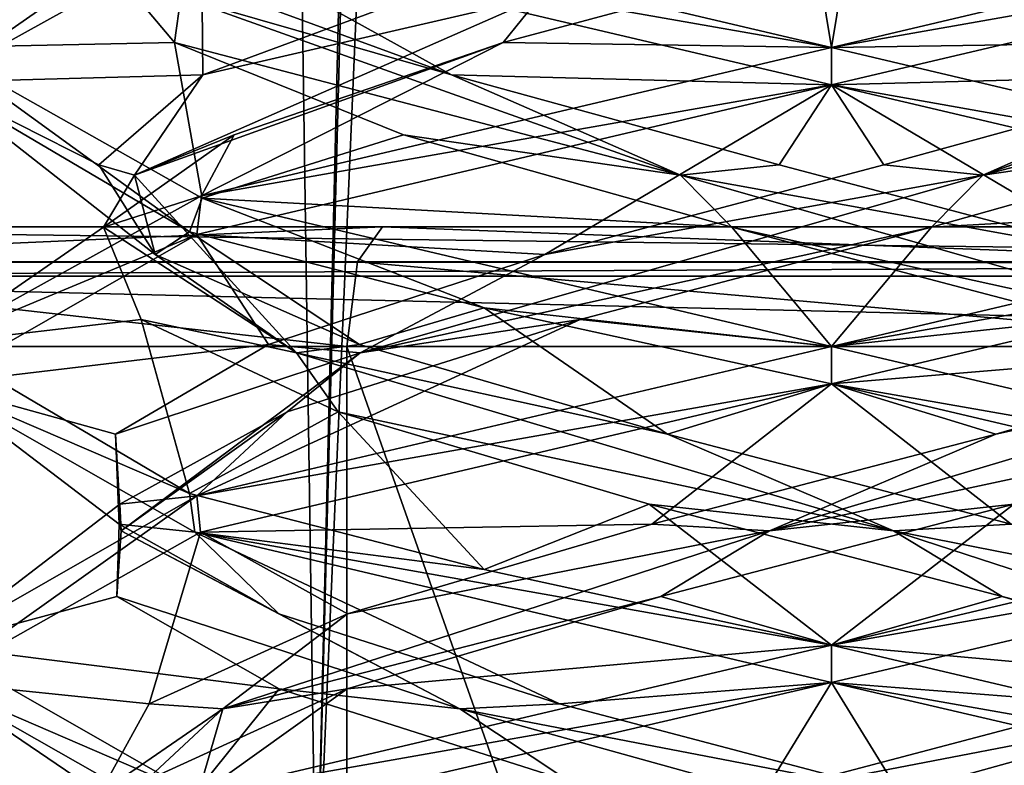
# Model space of a CAD drawing. Header units: millimetres. Extents: x -18.9 to 18.9, y -8.8 to 39.
# Tile 35 of 256: x -1.4 to 0.3, y -3.2 to -2. Entities that reach past the tile are written whole.
import ezdxf

# ---------------------------------------------------------------- set-up
doc = ezdxf.new("R2010")
doc.units = ezdxf.units.MM
doc.header["$LTSCALE"] = 41.718519
for name, color, linetype in [('1238', 7, 'CONTINUOUS'), ('1251', 7, 'CONTINUOUS'), ('1253', 7, 'CONTINUOUS'), ('1333', 7, 'CONTINUOUS'), ('1336', 7, 'CONTINUOUS'), ('15', 7, 'CONTINUOUS'), ('2014', 7, 'CONTINUOUS'), ('2020', 7, 'CONTINUOUS'), ('2021', 7, 'CONTINUOUS'), ('2022', 7, 'CONTINUOUS'), ('2032', 7, 'CONTINUOUS'), ('2033', 7, 'CONTINUOUS'), ('2034', 7, 'CONTINUOUS'), ('2044', 7, 'CONTINUOUS'), ('2045', 7, 'CONTINUOUS'), ('2046', 7, 'CONTINUOUS'), ('2065', 7, 'CONTINUOUS'), ('2066', 7, 'CONTINUOUS'), ('2067', 7, 'CONTINUOUS'), ('2169', 7, 'CONTINUOUS'), ('4', 7, 'CONTINUOUS')]:
    doc.layers.add(name, color=color, linetype=linetype)

msp = doc.modelspace()

# ---------------------------------------------------------------- linework, layer by layer
at = {"layer": '1238', "color": 7, "linetype": 'Continuous'}
for points in [[(2.425, -2.3, 11.1372), (-2.425, -2.3, 11.1372), (2.425, -2.3, 8.7122), (2.425, -2.3, 11.1372)], [(2.425, -2.3, 8.7122), (-2.425, -2.3, 11.1372), (1.9638, -2.3, 7.2897), (2.425, -2.3, 8.7122)], [(1.9638, -2.3, 7.2897), (-2.425, -2.3, 11.1372), (0.7511, -2.3, 6.4065), (1.9638, -2.3, 7.2897)], [(0.7511, -2.3, 6.4065), (-2.425, -2.3, 11.1372), (-0.7511, -2.3, 6.4065), (0.7511, -2.3, 6.4065)], [(-0.7511, -2.3, 6.4065), (-2.425, -2.3, 11.1372), (-1.9638, -2.3, 7.2897), (-0.7511, -2.3, 6.4065)]]:
    msp.add_3dface(points, dxfattribs=at)
at = {"layer": '1251', "color": 7, "linetype": 'Continuous'}
for points in [[(2.425, -7.1, 11.3372), (-2.425, -7.1, 11.3372), (2.425, -2.5, 11.3372), (2.425, -7.1, 11.3372)], [(2.425, -2.5, 11.3372), (-2.425, -7.1, 11.3372), (-2.425, -2.5, 11.3372), (2.425, -2.5, 11.3372)]]:
    msp.add_3dface(points, dxfattribs=at)
at = {"layer": '1253', "color": 7, "linetype": 'Continuous'}
for points in [[(-2.1237, -7.1, 7.1693), (-0.8112, -7.1, 6.2157), (-2.1237, -2.5, 7.1693), (-2.1237, -7.1, 7.1693)], [(-2.1237, -2.5, 7.1693), (-0.8112, -7.1, 6.2157), (-0.8112, -2.5, 6.2157), (-2.1237, -2.5, 7.1693)], [(-0.8112, -7.1, 6.2157), (0.8112, -7.1, 6.2157), (-0.8112, -2.5, 6.2157), (-0.8112, -7.1, 6.2157)], [(-0.8112, -2.5, 6.2157), (0.8112, -7.1, 6.2157), (0.8112, -2.5, 6.2157), (-0.8112, -2.5, 6.2157)]]:
    msp.add_3dface(points, dxfattribs=at)
at = {"layer": '1333', "color": 7, "linetype": 'Continuous'}
for points in [[(-0.7511, -2.3, 6.4065), (-1.9638, -2.3, 7.2897), (-2.0763, -2.3586, 7.2037), (-0.7511, -2.3, 6.4065)], [(-0.7931, -2.3586, 6.2714), (-0.7511, -2.3, 6.4065), (-2.0763, -2.3586, 7.2037), (-0.7931, -2.3586, 6.2714)], [(0.7931, -2.3586, 6.2714), (-0.7511, -2.3, 6.4065), (-0.7931, -2.3586, 6.2714), (0.7931, -2.3586, 6.2714)], [(0.7511, -2.3, 6.4065), (-0.7511, -2.3, 6.4065), (0.7931, -2.3586, 6.2714), (0.7511, -2.3, 6.4065)], [(-2.1237, -2.5, 7.1693), (-0.8112, -2.5, 6.2157), (-2.0763, -2.3586, 7.2037), (-2.1237, -2.5, 7.1693)], [(-0.8112, -2.5, 6.2157), (-0.7931, -2.3586, 6.2714), (-2.0763, -2.3586, 7.2037), (-0.8112, -2.5, 6.2157)], [(-0.8112, -2.5, 6.2157), (0.8112, -2.5, 6.2157), (-0.7931, -2.3586, 6.2714), (-0.8112, -2.5, 6.2157)], [(0.8112, -2.5, 6.2157), (0.7931, -2.3586, 6.2714), (-0.7931, -2.3586, 6.2714), (0.8112, -2.5, 6.2157)]]:
    msp.add_3dface(points, dxfattribs=at)
at = {"layer": '1336', "color": 7, "linetype": 'Continuous'}
for points in [[(-2.425, -2.3, 11.1372), (2.425, -2.3, 11.1372), (2.425, -2.3603, 11.2804), (-2.425, -2.3, 11.1372)], [(-2.425, -2.3591, 11.2792), (-2.425, -2.3, 11.1372), (2.425, -2.3603, 11.2804), (-2.425, -2.3591, 11.2792)], [(-2.425, -2.3825, 11.299), (-2.425, -2.3591, 11.2792), (2.425, -2.3603, 11.2804), (-2.425, -2.3825, 11.299)], [(2.425, -2.3827, 11.2992), (-2.425, -2.3825, 11.299), (2.425, -2.3603, 11.2804), (2.425, -2.3827, 11.2992)], [(2.425, -2.5, 11.3372), (-2.425, -2.5, 11.3372), (-2.425, -2.3825, 11.299), (2.425, -2.5, 11.3372)], [(2.425, -2.5, 11.3372), (-2.425, -2.3825, 11.299), (2.425, -2.3827, 11.2992), (2.425, -2.5, 11.3372)]]:
    msp.add_3dface(points, dxfattribs=at)
at = {"layer": '15', "color": 7, "linetype": 'Continuous'}
for points in [[(-5.0238, -3.5, 16.659), (0.4624, -3.5, 17.3939), (-2.2237, 26.4, 17.2571), (-5.0238, -3.5, 16.659)], [(0.4624, -3.5, 17.3939), (0.6996, 26.4, 17.3858), (-2.2237, 26.4, 17.2571), (0.4624, -3.5, 17.3939)]]:
    msp.add_3dface(points, dxfattribs=at)
at = {"layer": '2014', "color": 7, "linetype": 'Continuous'}
for points in [[(-1.5, -2, -13.3001), (-1.4998, -2.0577, -13.2776), (-1.0555, -1.7485, -12.2342), (-1.5, -2, -13.3001)], [(-1.4998, -2.0577, -13.2776), (-1.0543, -1.8106, -12.233), (-1.0555, -1.7485, -12.2342), (-1.4998, -2.0577, -13.2776)], [(-1.0546, -1.7518, -14.3667), (0, -2, -14.8), (-1.0531, -1.8148, -14.3682), (-1.0546, -1.7518, -14.3667)], [(0, -2, -14.8), (0, -2.0625, -14.8), (-1.0531, -1.8148, -14.3682), (0, -2, -14.8)], [(-1.0741, -2.3085, -14.3471), (-1.4998, -2.0577, -13.2776), (-1.5, -2, -13.3001), (-1.0741, -2.3085, -14.3471)], [(-1.0531, -2.2523, -14.3682), (-1.0741, -2.3085, -14.3471), (-1.5, -2, -13.3001), (-1.0531, -2.2523, -14.3682)], [(0, -2.0625, -11.8), (0, -2, -11.8), (-1.0543, -2.2481, -12.233), (0, -2.0625, -11.8)], [(-1.062, -2.3129, -12.2407), (0, -2.0625, -11.8), (-1.0543, -2.2481, -12.233), (-1.062, -2.3129, -12.2407)], [(-1.4998, -2.4952, -13.2776), (-1.062, -2.3129, -12.2407), (-1.0543, -2.2481, -12.233), (-1.4998, -2.4952, -13.2776)], [(-0.5815, -2.4358, -14.6827), (-1.0741, -2.3085, -14.3471), (-1.0531, -2.2523, -14.3682), (-0.5815, -2.4358, -14.6827)], [(0, -2.5, -14.8), (-0.5815, -2.4358, -14.6827), (-1.0531, -2.2523, -14.3682), (0, -2.5, -14.8)], [(-1.5, -2.5633, -13.3037), (-1.062, -2.3129, -12.2407), (-1.4998, -2.4952, -13.2776), (-1.5, -2.5633, -13.3037)], [(0, -2.5625, -14.8), (-0.5815, -2.4358, -14.6827), (0, -2.5, -14.8), (0, -2.5625, -14.8)], [(-1.0741, -2.746, -14.3471), (-1.5, -2.5633, -13.3037), (-1.4998, -2.4952, -13.2776), (-1.0741, -2.746, -14.3471)], [(0, -2.5625, -11.8), (0, -2.5, -11.8), (-1.062, -2.7504, -12.2407), (0, -2.5625, -11.8)], [(-1.0651, -2.8112, -14.3562), (-1.5, -2.5633, -13.3037), (-1.0741, -2.746, -14.3471), (-1.0651, -2.8112, -14.3562)], [(-1.0559, -2.8111, -12.2346), (0, -2.5625, -11.8), (-1.062, -2.7504, -12.2407), (-1.0559, -2.8111, -12.2346)], [(-1.5, -3.0615, -13.2952), (-1.0559, -2.8111, -12.2346), (-1.062, -2.7504, -12.2407), (-1.5, -3.0615, -13.2952)], [(-1.5, -3.0008, -13.3037), (-1.5, -3.0615, -13.2952), (-1.062, -2.7504, -12.2407), (-1.5, -3.0008, -13.3037)], [(-0.5815, -2.8733, -14.6827), (-1.0651, -2.8112, -14.3562), (-1.0741, -2.746, -14.3471), (-0.5815, -2.8733, -14.6827)], [(0, -3.0625, -14.8), (-1.0651, -2.8112, -14.3562), (0, -3, -14.8), (0, -3.0625, -14.8)], [(0, -3, -14.8), (-1.0651, -2.8112, -14.3562), (-0.5815, -2.8733, -14.6827), (0, -3, -14.8)], [(-1.0651, -3.2487, -14.3562), (-1.5, -3.0615, -13.2952), (-1.5, -3.0008, -13.3037), (-1.0651, -3.2487, -14.3562)], [(0, -3, -11.8), (-1.0559, -3.2486, -12.2346), (0, -3.0625, -11.8), (0, -3, -11.8)], [(-1.0552, -3.3141, -14.3661), (-1.5, -3.0615, -13.2952), (-1.0651, -3.2487, -14.3562), (-1.0552, -3.3141, -14.3661)], [(0, -3.0625, -11.8), (-1.0559, -3.2486, -12.2346), (-0.9993, -3.2946, -12.1814), (0, -3.0625, -11.8)]]:
    msp.add_3dface(points, dxfattribs=at)
at = {"layer": '2020', "color": 7, "linetype": 'Continuous'}
for points in [[(0, -2, -14.8), (-1.0546, -1.7518, -14.3667), (-0.0268, -1.8368, -14.5291), (0, -2, -14.8)], [(0.5497, -1.9913, -14.3996), (0, -2, -14.8), (-0.0268, -1.8368, -14.5291), (0.5497, -1.9913, -14.3996)], [(0, -2, -14.8), (0.5497, -1.9913, -14.3996), (1.0669, -2.2519, -14.3544), (0, -2, -14.8)], [(0.3052, -2.7639, -12.1091), (0, -3, -11.8), (1.067, -2.7481, -12.2457), (0.3052, -2.7639, -12.1091)], [(-0.2857, -2.9184, -12.1043), (0, -3, -11.8), (0.3052, -2.7639, -12.1091), (-0.2857, -2.9184, -12.1043)], [(-0.8106, -3.0729, -12.3757), (0, -3, -11.8), (-0.2857, -2.9184, -12.1043), (-0.8106, -3.0729, -12.3757)], [(-1.0559, -3.2486, -12.2346), (0, -3, -11.8), (-0.8106, -3.0729, -12.3757), (-1.0559, -3.2486, -12.2346)], [(-1.1482, -3.2274, -12.8607), (-1.0559, -3.2486, -12.2346), (-0.8106, -3.0729, -12.3757), (-1.1482, -3.2274, -12.8607)]]:
    msp.add_3dface(points, dxfattribs=at)
at = {"layer": '2021', "color": 7, "linetype": 'Continuous'}
for points in [[(0.5497, -1.9913, -14.3996), (-0.0268, -1.8368, -14.5291), (0.4882, -1.9154, -14.3888), (0.5497, -1.9913, -14.3996)], [(0.2747, -2.647, -12.1017), (0.8955, -2.5111, -12.5113), (0.7898, -2.4967, -12.3579), (0.2747, -2.647, -12.1017)], [(-0.1036, -2.8089, -12.1112), (0.8256, -2.6094, -12.3891), (0.8955, -2.5111, -12.5113), (-0.1036, -2.8089, -12.1112)], [(-0.1036, -2.8089, -12.1112), (0.8955, -2.5111, -12.5113), (0.2747, -2.647, -12.1017), (-0.1036, -2.8089, -12.1112)], [(0.3052, -2.7639, -12.1091), (0.8256, -2.6094, -12.3891), (-0.1036, -2.8089, -12.1112), (0.3052, -2.7639, -12.1091)], [(-0.3005, -2.7973, -12.1079), (-0.1036, -2.8089, -12.1112), (0.2747, -2.647, -12.1017), (-0.3005, -2.7973, -12.1079)], [(-0.2857, -2.9184, -12.1043), (0.3052, -2.7639, -12.1091), (-0.1036, -2.8089, -12.1112), (-0.2857, -2.9184, -12.1043)], [(-0.8099, -2.9477, -12.3751), (-0.1036, -2.8089, -12.1112), (-0.3005, -2.7973, -12.1079), (-0.8099, -2.9477, -12.3751)], [(-1.0184, -3.1068, -12.6781), (-0.2857, -2.9184, -12.1043), (-0.1036, -2.8089, -12.1112), (-1.0184, -3.1068, -12.6781)], [(-1.0184, -3.1068, -12.6781), (-0.1036, -2.8089, -12.1112), (-0.8099, -2.9477, -12.3751), (-1.0184, -3.1068, -12.6781)], [(-0.8106, -3.0729, -12.3757), (-0.2857, -2.9184, -12.1043), (-1.0184, -3.1068, -12.6781), (-0.8106, -3.0729, -12.3757)], [(-1.142, -3.098, -12.8448), (-1.0184, -3.1068, -12.6781), (-0.8099, -2.9477, -12.3751), (-1.142, -3.098, -12.8448)], [(-1.1482, -3.2274, -12.8607), (-0.8106, -3.0729, -12.3757), (-1.0184, -3.1068, -12.6781), (-1.1482, -3.2274, -12.8607)], [(-1.2241, -3.2483, -13.4141), (-1.0184, -3.1068, -12.6781), (-1.142, -3.098, -12.8448), (-1.2241, -3.2483, -13.4141)], [(-1.1048, -3.4046, -13.7509), (-1.0184, -3.1068, -12.6781), (-1.2241, -3.2483, -13.4141), (-1.1048, -3.4046, -13.7509)], [(-1.1048, -3.4046, -13.7509), (-1.1482, -3.2274, -12.8607), (-1.0184, -3.1068, -12.6781), (-1.1048, -3.4046, -13.7509)]]:
    msp.add_3dface(points, dxfattribs=at)
at = {"layer": '2022', "color": 7, "linetype": 'Continuous'}
for points in [[(0, -2.5625, -11.8), (0.7898, -2.4967, -12.3579), (1.067, -2.3106, -12.2457), (0, -2.5625, -11.8)], [(0, -2.5625, -11.8), (0.2747, -2.647, -12.1017), (0.7898, -2.4967, -12.3579), (0, -2.5625, -11.8)], [(0, -2.5625, -11.8), (-1.0559, -2.8111, -12.2346), (-0.3005, -2.7973, -12.1079), (0, -2.5625, -11.8)], [(0, -2.5625, -11.8), (-0.3005, -2.7973, -12.1079), (0.2747, -2.647, -12.1017), (0, -2.5625, -11.8)], [(-1.0559, -2.8111, -12.2346), (-0.8099, -2.9477, -12.3751), (-0.3005, -2.7973, -12.1079), (-1.0559, -2.8111, -12.2346)], [(-1.0559, -2.8111, -12.2346), (-1.5, -3.0615, -13.2952), (-1.142, -3.098, -12.8448), (-1.0559, -2.8111, -12.2346)], [(-1.0559, -2.8111, -12.2346), (-1.142, -3.098, -12.8448), (-0.8099, -2.9477, -12.3751), (-1.0559, -2.8111, -12.2346)], [(-1.5, -3.0615, -13.2952), (-1.0552, -3.3141, -14.3661), (-1.2241, -3.2483, -13.4141), (-1.5, -3.0615, -13.2952)], [(-1.5, -3.0615, -13.2952), (-1.2241, -3.2483, -13.4141), (-1.142, -3.098, -12.8448), (-1.5, -3.0615, -13.2952)]]:
    msp.add_3dface(points, dxfattribs=at)
at = {"layer": '2032', "color": 7, "linetype": 'Continuous'}
for points in [[(0.7161, -2.1458, -12.3007), (0.1671, -2.3003, -12.082), (1.0602, -2.2501, -12.2389), (0.7161, -2.1458, -12.3007)], [(0.1671, -2.3003, -12.082), (0, -2.5, -11.8), (1.0602, -2.2501, -12.2389), (0.1671, -2.3003, -12.082)], [(-0.4205, -2.4549, -12.1448), (0, -2.5, -11.8), (0.1671, -2.3003, -12.082), (-0.4205, -2.4549, -12.1448)], [(-1.062, -2.7504, -12.2407), (0, -2.5, -11.8), (-0.4205, -2.4549, -12.1448), (-1.062, -2.7504, -12.2407)], [(-0.9109, -2.6094, -12.4744), (-1.062, -2.7504, -12.2407), (-0.4205, -2.4549, -12.1448), (-0.9109, -2.6094, -12.4744)], [(-1.1909, -2.7639, -12.9948), (-1.062, -2.7504, -12.2407), (-0.9109, -2.6094, -12.4744), (-1.1909, -2.7639, -12.9948)], [(-1.5, -3.0008, -13.3037), (-1.062, -2.7504, -12.2407), (-1.1909, -2.7639, -12.9948), (-1.5, -3.0008, -13.3037)], [(-1.1957, -2.9184, -13.5857), (-1.5, -3.0008, -13.3037), (-1.1909, -2.7639, -12.9948), (-1.1957, -2.9184, -13.5857)], [(-0.9243, -3.0729, -14.1106), (-1.5, -3.0008, -13.3037), (-1.1957, -2.9184, -13.5857), (-0.9243, -3.0729, -14.1106)], [(-1.0651, -3.2487, -14.3562), (-1.5, -3.0008, -13.3037), (-0.9243, -3.0729, -14.1106), (-1.0651, -3.2487, -14.3562)], [(-0.4393, -3.2274, -14.4482), (-1.0651, -3.2487, -14.3562), (-0.9243, -3.0729, -14.1106), (-0.4393, -3.2274, -14.4482)]]:
    msp.add_3dface(points, dxfattribs=at)
at = {"layer": '2033', "color": 7, "linetype": 'Continuous'}
for points in [[(0.253, -2.2133, -12.1338), (1.0996, -1.9913, -12.7503), (1.0888, -1.9154, -12.8118), (0.253, -2.2133, -12.1338)], [(0.253, -2.2133, -12.1338), (1.0888, -1.9154, -12.8118), (0.6359, -2.0457, -12.2479), (0.253, -2.2133, -12.1338)], [(0.7161, -2.1458, -12.3007), (1.0996, -1.9913, -12.7503), (0.253, -2.2133, -12.1338), (0.7161, -2.1458, -12.3007)], [(0.0877, -2.196, -12.0738), (0.253, -2.2133, -12.1338), (0.6359, -2.0457, -12.2479), (0.0877, -2.196, -12.0738)], [(0.1671, -2.3003, -12.082), (0.7161, -2.1458, -12.3007), (0.253, -2.2133, -12.1338), (0.1671, -2.3003, -12.082)], [(-0.4797, -2.3464, -12.1681), (0.253, -2.2133, -12.1338), (0.0877, -2.196, -12.0738), (-0.4797, -2.3464, -12.1681)], [(-0.7887, -2.5111, -12.4045), (0.1671, -2.3003, -12.082), (0.253, -2.2133, -12.1338), (-0.7887, -2.5111, -12.4045)], [(-0.7887, -2.5111, -12.4045), (0.253, -2.2133, -12.1338), (-0.4797, -2.3464, -12.1681), (-0.7887, -2.5111, -12.4045)], [(-0.4205, -2.4549, -12.1448), (0.1671, -2.3003, -12.082), (-0.7887, -2.5111, -12.4045), (-0.4205, -2.4549, -12.1448)], [(-0.9421, -2.4967, -12.5102), (-0.7887, -2.5111, -12.4045), (-0.4797, -2.3464, -12.1681), (-0.9421, -2.4967, -12.5102)], [(-0.9109, -2.6094, -12.4744), (-0.4205, -2.4549, -12.1448), (-0.7887, -2.5111, -12.4045), (-0.9109, -2.6094, -12.4744)], [(-1.1983, -2.647, -13.0253), (-0.7887, -2.5111, -12.4045), (-0.9421, -2.4967, -12.5102), (-1.1983, -2.647, -13.0253)], [(-1.1888, -2.8089, -13.4036), (-0.7887, -2.5111, -12.4045), (-1.1983, -2.647, -13.0253), (-1.1888, -2.8089, -13.4036)], [(-1.1888, -2.8089, -13.4036), (-0.9109, -2.6094, -12.4744), (-0.7887, -2.5111, -12.4045), (-1.1888, -2.8089, -13.4036)], [(-1.1909, -2.7639, -12.9948), (-0.9109, -2.6094, -12.4744), (-1.1888, -2.8089, -13.4036), (-1.1909, -2.7639, -12.9948)], [(-1.1921, -2.7973, -13.6005), (-1.1888, -2.8089, -13.4036), (-1.1983, -2.647, -13.0253), (-1.1921, -2.7973, -13.6005)], [(-1.1957, -2.9184, -13.5857), (-1.1909, -2.7639, -12.9948), (-1.1888, -2.8089, -13.4036), (-1.1957, -2.9184, -13.5857)], [(-0.9249, -2.9477, -14.1099), (-1.1888, -2.8089, -13.4036), (-1.1921, -2.7973, -13.6005), (-0.9249, -2.9477, -14.1099)], [(-0.6219, -3.1068, -14.3184), (-1.1957, -2.9184, -13.5857), (-1.1888, -2.8089, -13.4036), (-0.6219, -3.1068, -14.3184)], [(-0.6219, -3.1068, -14.3184), (-1.1888, -2.8089, -13.4036), (-0.9249, -2.9477, -14.1099), (-0.6219, -3.1068, -14.3184)], [(-0.9243, -3.0729, -14.1106), (-1.1957, -2.9184, -13.5857), (-0.6219, -3.1068, -14.3184), (-0.9243, -3.0729, -14.1106)], [(-0.4552, -3.098, -14.442), (-0.6219, -3.1068, -14.3184), (-0.9249, -2.9477, -14.1099), (-0.4552, -3.098, -14.442)], [(-0.4393, -3.2274, -14.4482), (-0.9243, -3.0729, -14.1106), (-0.6219, -3.1068, -14.3184), (-0.4393, -3.2274, -14.4482)], [(0.1141, -3.2483, -14.5241), (-0.6219, -3.1068, -14.3184), (-0.4552, -3.098, -14.442), (0.1141, -3.2483, -14.5241)], [(0.4509, -3.4046, -14.4048), (-0.4393, -3.2274, -14.4482), (-0.6219, -3.1068, -14.3184), (0.4509, -3.4046, -14.4048)], [(0.4509, -3.4046, -14.4048), (-0.6219, -3.1068, -14.3184), (0.1141, -3.2483, -14.5241), (0.4509, -3.4046, -14.4048)]]:
    msp.add_3dface(points, dxfattribs=at)
at = {"layer": '2034', "color": 7, "linetype": 'Continuous'}
for points in [[(0, -2.0625, -11.8), (0.6359, -2.0457, -12.2479), (1.0602, -1.8126, -12.2389), (0, -2.0625, -11.8)], [(0, -2.0625, -11.8), (0.0877, -2.196, -12.0738), (0.6359, -2.0457, -12.2479), (0, -2.0625, -11.8)], [(0, -2.0625, -11.8), (-1.062, -2.3129, -12.2407), (-0.4797, -2.3464, -12.1681), (0, -2.0625, -11.8)], [(0, -2.0625, -11.8), (-0.4797, -2.3464, -12.1681), (0.0877, -2.196, -12.0738), (0, -2.0625, -11.8)], [(-1.062, -2.3129, -12.2407), (-1.5, -2.5633, -13.3037), (-0.9421, -2.4967, -12.5102), (-1.062, -2.3129, -12.2407)], [(-1.062, -2.3129, -12.2407), (-0.9421, -2.4967, -12.5102), (-0.4797, -2.3464, -12.1681), (-1.062, -2.3129, -12.2407)], [(-1.5, -2.5633, -13.3037), (-1.1983, -2.647, -13.0253), (-0.9421, -2.4967, -12.5102), (-1.5, -2.5633, -13.3037)], [(-1.5, -2.5633, -13.3037), (-1.0651, -2.8112, -14.3562), (-1.1921, -2.7973, -13.6005), (-1.5, -2.5633, -13.3037)], [(-1.5, -2.5633, -13.3037), (-1.1921, -2.7973, -13.6005), (-1.1983, -2.647, -13.0253), (-1.5, -2.5633, -13.3037)], [(-1.0651, -2.8112, -14.3562), (-0.9249, -2.9477, -14.1099), (-1.1921, -2.7973, -13.6005), (-1.0651, -2.8112, -14.3562)], [(-1.0651, -2.8112, -14.3562), (0, -3.0625, -14.8), (-0.4552, -3.098, -14.442), (-1.0651, -2.8112, -14.3562)], [(-1.0651, -2.8112, -14.3562), (-0.4552, -3.098, -14.442), (-0.9249, -2.9477, -14.1099), (-1.0651, -2.8112, -14.3562)], [(0, -3.0625, -14.8), (0.1141, -3.2483, -14.5241), (-0.4552, -3.098, -14.442), (0, -3.0625, -14.8)], [(0.1141, -3.2483, -14.5241), (0, -3.0625, -14.8), (1.0136, -3.2987, -14.4057), (0.1141, -3.2483, -14.5241)]]:
    msp.add_3dface(points, dxfattribs=at)
at = {"layer": '2044', "color": 7, "linetype": 'Continuous'}
for points in [[(0.0268, -1.8368, -12.0709), (0, -2, -11.8), (1.0695, -1.7474, -12.2482), (0.0268, -1.8368, -12.0709)], [(-0.5497, -1.9913, -12.2004), (0, -2, -11.8), (0.0268, -1.8368, -12.0709), (-0.5497, -1.9913, -12.2004)], [(-1.0543, -2.2481, -12.233), (0, -2, -11.8), (-0.5497, -1.9913, -12.2004), (-1.0543, -2.2481, -12.233)], [(-0.9993, -2.1458, -12.5839), (-1.0543, -2.2481, -12.233), (-0.5497, -1.9913, -12.2004), (-0.9993, -2.1458, -12.5839)], [(-1.218, -2.3003, -13.1329), (-1.0543, -2.2481, -12.233), (-0.9993, -2.1458, -12.5839), (-1.218, -2.3003, -13.1329)], [(-1.4998, -2.4952, -13.2776), (-1.0543, -2.2481, -12.233), (-1.218, -2.3003, -13.1329), (-1.4998, -2.4952, -13.2776)], [(-1.1552, -2.4549, -13.7205), (-1.4998, -2.4952, -13.2776), (-1.218, -2.3003, -13.1329), (-1.1552, -2.4549, -13.7205)], [(-1.0741, -2.746, -14.3471), (-1.4998, -2.4952, -13.2776), (-1.1552, -2.4549, -13.7205), (-1.0741, -2.746, -14.3471)], [(-0.8256, -2.6094, -14.2109), (-1.0741, -2.746, -14.3471), (-1.1552, -2.4549, -13.7205), (-0.8256, -2.6094, -14.2109)], [(-0.5815, -2.8733, -14.6827), (-1.0741, -2.746, -14.3471), (-0.8256, -2.6094, -14.2109), (-0.5815, -2.8733, -14.6827)], [(-0.3052, -2.7639, -14.4909), (-0.5815, -2.8733, -14.6827), (-0.8256, -2.6094, -14.2109), (-0.3052, -2.7639, -14.4909)], [(0, -3, -14.8), (-0.5815, -2.8733, -14.6827), (-0.3052, -2.7639, -14.4909), (0, -3, -14.8)], [(0.2857, -2.9184, -14.4957), (0, -3, -14.8), (-0.3052, -2.7639, -14.4909), (0.2857, -2.9184, -14.4957)], [(0.8106, -3.0729, -14.2243), (0, -3, -14.8), (0.2857, -2.9184, -14.4957), (0.8106, -3.0729, -14.2243)], [(0, -3, -14.8), (0.8106, -3.0729, -14.2243), (1.0594, -3.2496, -14.3619), (0, -3, -14.8)]]:
    msp.add_3dface(points, dxfattribs=at)
at = {"layer": '2045', "color": 7, "linetype": 'Continuous'}
for points in [[(-0.5497, -1.9913, -12.2004), (0.0268, -1.8368, -12.0709), (-0.4882, -1.9154, -12.2112), (-0.5497, -1.9913, -12.2004)], [(-1.0521, -2.0457, -12.6641), (-0.4882, -1.9154, -12.2112), (-0.6476, -1.8954, -12.2551), (-1.0521, -2.0457, -12.6641)], [(-1.1662, -2.2133, -13.047), (-0.5497, -1.9913, -12.2004), (-0.4882, -1.9154, -12.2112), (-1.1662, -2.2133, -13.047)], [(-1.1662, -2.2133, -13.047), (-0.4882, -1.9154, -12.2112), (-1.0521, -2.0457, -12.6641), (-1.1662, -2.2133, -13.047)], [(-0.9993, -2.1458, -12.5839), (-0.5497, -1.9913, -12.2004), (-1.1662, -2.2133, -13.047), (-0.9993, -2.1458, -12.5839)], [(-1.2262, -2.196, -13.2123), (-1.1662, -2.2133, -13.047), (-1.0521, -2.0457, -12.6641), (-1.2262, -2.196, -13.2123)], [(-1.218, -2.3003, -13.1329), (-0.9993, -2.1458, -12.5839), (-1.1662, -2.2133, -13.047), (-1.218, -2.3003, -13.1329)], [(-1.1319, -2.3464, -13.7797), (-1.1662, -2.2133, -13.047), (-1.2262, -2.196, -13.2123), (-1.1319, -2.3464, -13.7797)], [(-0.8955, -2.5111, -14.0887), (-1.218, -2.3003, -13.1329), (-1.1662, -2.2133, -13.047), (-0.8955, -2.5111, -14.0887)], [(-0.8955, -2.5111, -14.0887), (-1.1662, -2.2133, -13.047), (-1.1319, -2.3464, -13.7797), (-0.8955, -2.5111, -14.0887)], [(-1.1552, -2.4549, -13.7205), (-1.218, -2.3003, -13.1329), (-0.8955, -2.5111, -14.0887), (-1.1552, -2.4549, -13.7205)], [(-0.7898, -2.4967, -14.2421), (-0.8955, -2.5111, -14.0887), (-1.1319, -2.3464, -13.7797), (-0.7898, -2.4967, -14.2421)], [(-0.8256, -2.6094, -14.2109), (-1.1552, -2.4549, -13.7205), (-0.8955, -2.5111, -14.0887), (-0.8256, -2.6094, -14.2109)], [(-0.2747, -2.647, -14.4983), (-0.8955, -2.5111, -14.0887), (-0.7898, -2.4967, -14.2421), (-0.2747, -2.647, -14.4983)], [(0.1036, -2.8089, -14.4888), (-0.8256, -2.6094, -14.2109), (-0.8955, -2.5111, -14.0887), (0.1036, -2.8089, -14.4888)], [(0.1036, -2.8089, -14.4888), (-0.8955, -2.5111, -14.0887), (-0.2747, -2.647, -14.4983), (0.1036, -2.8089, -14.4888)], [(-0.3052, -2.7639, -14.4909), (-0.8256, -2.6094, -14.2109), (0.1036, -2.8089, -14.4888), (-0.3052, -2.7639, -14.4909)], [(0.3005, -2.7973, -14.4921), (0.1036, -2.8089, -14.4888), (-0.2747, -2.647, -14.4983), (0.3005, -2.7973, -14.4921)], [(0.2857, -2.9184, -14.4957), (-0.3052, -2.7639, -14.4909), (0.1036, -2.8089, -14.4888), (0.2857, -2.9184, -14.4957)], [(0.8099, -2.9477, -14.2249), (0.1036, -2.8089, -14.4888), (0.3005, -2.7973, -14.4921), (0.8099, -2.9477, -14.2249)], [(1.0184, -3.1068, -13.9219), (0.2857, -2.9184, -14.4957), (0.1036, -2.8089, -14.4888), (1.0184, -3.1068, -13.9219)], [(1.0184, -3.1068, -13.9219), (0.1036, -2.8089, -14.4888), (0.8099, -2.9477, -14.2249), (1.0184, -3.1068, -13.9219)], [(0.8106, -3.0729, -14.2243), (0.2857, -2.9184, -14.4957), (1.0184, -3.1068, -13.9219), (0.8106, -3.0729, -14.2243)]]:
    msp.add_3dface(points, dxfattribs=at)
at = {"layer": '2046', "color": 7, "linetype": 'Continuous'}
for points in [[(-1.0543, -1.8106, -12.233), (-1.4998, -2.0577, -13.2776), (-1.0521, -2.0457, -12.6641), (-1.0543, -1.8106, -12.233)], [(-1.0543, -1.8106, -12.233), (-1.0521, -2.0457, -12.6641), (-0.6476, -1.8954, -12.2551), (-1.0543, -1.8106, -12.233)], [(-1.4998, -2.0577, -13.2776), (-1.2262, -2.196, -13.2123), (-1.0521, -2.0457, -12.6641), (-1.4998, -2.0577, -13.2776)], [(-1.4998, -2.0577, -13.2776), (-1.0741, -2.3085, -14.3471), (-1.1319, -2.3464, -13.7797), (-1.4998, -2.0577, -13.2776)], [(-1.4998, -2.0577, -13.2776), (-1.1319, -2.3464, -13.7797), (-1.2262, -2.196, -13.2123), (-1.4998, -2.0577, -13.2776)], [(-1.0741, -2.3085, -14.3471), (-0.7898, -2.4967, -14.2421), (-1.1319, -2.3464, -13.7797), (-1.0741, -2.3085, -14.3471)], [(-1.0741, -2.3085, -14.3471), (-0.5815, -2.4358, -14.6827), (-0.7898, -2.4967, -14.2421), (-1.0741, -2.3085, -14.3471)], [(-0.5815, -2.4358, -14.6827), (-0.2747, -2.647, -14.4983), (-0.7898, -2.4967, -14.2421), (-0.5815, -2.4358, -14.6827)], [(-0.5815, -2.4358, -14.6827), (0, -2.5625, -14.8), (-0.2747, -2.647, -14.4983), (-0.5815, -2.4358, -14.6827)], [(0, -2.5625, -14.8), (0.3005, -2.7973, -14.4921), (-0.2747, -2.647, -14.4983), (0, -2.5625, -14.8)], [(0.3005, -2.7973, -14.4921), (0, -2.5625, -14.8), (1.0594, -2.8121, -14.3619), (0.3005, -2.7973, -14.4921)]]:
    msp.add_3dface(points, dxfattribs=at)
at = {"layer": '2065', "color": 7, "linetype": 'Continuous'}
for points in [[(-1.5, -2, -13.3001), (-1.0555, -1.7485, -12.2342), (-1.2291, -1.8368, -13.2732), (-1.5, -2, -13.3001)], [(-1.0996, -1.9913, -13.8497), (-1.5, -2, -13.3001), (-1.2291, -1.8368, -13.2732), (-1.0996, -1.9913, -13.8497)], [(-1.0531, -2.2523, -14.3682), (-1.5, -2, -13.3001), (-1.0996, -1.9913, -13.8497), (-1.0531, -2.2523, -14.3682)], [(-0.7161, -2.1458, -14.2993), (-1.0531, -2.2523, -14.3682), (-1.0996, -1.9913, -13.8497), (-0.7161, -2.1458, -14.2993)], [(-0.1671, -2.3003, -14.518), (-1.0531, -2.2523, -14.3682), (-0.7161, -2.1458, -14.2993), (-0.1671, -2.3003, -14.518)], [(0, -2.5, -14.8), (-1.0531, -2.2523, -14.3682), (-0.1671, -2.3003, -14.518), (0, -2.5, -14.8)], [(0.4205, -2.4549, -14.4552), (0, -2.5, -14.8), (-0.1671, -2.3003, -14.518), (0.4205, -2.4549, -14.4552)], [(0, -2.5, -14.8), (0.4205, -2.4549, -14.4552), (1.0513, -2.7472, -14.3699), (0, -2.5, -14.8)]]:
    msp.add_3dface(points, dxfattribs=at)
at = {"layer": '2066', "color": 7, "linetype": 'Continuous'}
for points in [[(-1.0996, -1.9913, -13.8497), (-1.2291, -1.8368, -13.2732), (-1.0888, -1.9154, -13.7882), (-1.0996, -1.9913, -13.8497)], [(-0.6359, -2.0457, -14.3521), (-1.0888, -1.9154, -13.7882), (-1.0449, -1.8954, -13.9476), (-0.6359, -2.0457, -14.3521)], [(-0.253, -2.2133, -14.4662), (-1.0996, -1.9913, -13.8497), (-1.0888, -1.9154, -13.7882), (-0.253, -2.2133, -14.4662)], [(-0.253, -2.2133, -14.4662), (-1.0888, -1.9154, -13.7882), (-0.6359, -2.0457, -14.3521), (-0.253, -2.2133, -14.4662)], [(-0.7161, -2.1458, -14.2993), (-1.0996, -1.9913, -13.8497), (-0.253, -2.2133, -14.4662), (-0.7161, -2.1458, -14.2993)], [(-0.0877, -2.196, -14.5262), (-0.253, -2.2133, -14.4662), (-0.6359, -2.0457, -14.3521), (-0.0877, -2.196, -14.5262)], [(-0.1671, -2.3003, -14.518), (-0.7161, -2.1458, -14.2993), (-0.253, -2.2133, -14.4662), (-0.1671, -2.3003, -14.518)], [(0.4797, -2.3464, -14.4319), (-0.253, -2.2133, -14.4662), (-0.0877, -2.196, -14.5262), (0.4797, -2.3464, -14.4319)], [(0.7887, -2.5111, -14.1955), (-0.1671, -2.3003, -14.518), (-0.253, -2.2133, -14.4662), (0.7887, -2.5111, -14.1955)], [(0.7887, -2.5111, -14.1955), (-0.253, -2.2133, -14.4662), (0.4797, -2.3464, -14.4319), (0.7887, -2.5111, -14.1955)], [(0.4205, -2.4549, -14.4552), (-0.1671, -2.3003, -14.518), (0.7887, -2.5111, -14.1955), (0.4205, -2.4549, -14.4552)], [(-0.4509, -3.4046, -12.1952), (0.4393, -3.2274, -12.1518), (0.6219, -3.1068, -12.2816), (-0.4509, -3.4046, -12.1952)], [(-0.4509, -3.4046, -12.1952), (0.6219, -3.1068, -12.2816), (-0.1141, -3.2483, -12.0759), (-0.4509, -3.4046, -12.1952)], [(-0.1141, -3.2483, -12.0759), (0.6219, -3.1068, -12.2816), (0.4552, -3.098, -12.158), (-0.1141, -3.2483, -12.0759)]]:
    msp.add_3dface(points, dxfattribs=at)
at = {"layer": '2067', "color": 7, "linetype": 'Continuous'}
for points in [[(-1.0531, -1.8148, -14.3682), (0, -2.0625, -14.8), (-0.6359, -2.0457, -14.3521), (-1.0531, -1.8148, -14.3682)], [(-1.0531, -1.8148, -14.3682), (-0.6359, -2.0457, -14.3521), (-1.0449, -1.8954, -13.9476), (-1.0531, -1.8148, -14.3682)], [(0, -2.0625, -14.8), (-0.0877, -2.196, -14.5262), (-0.6359, -2.0457, -14.3521), (0, -2.0625, -14.8)], [(0, -2.0625, -14.8), (0.4797, -2.3464, -14.4319), (-0.0877, -2.196, -14.5262), (0, -2.0625, -14.8)], [(0.4797, -2.3464, -14.4319), (0, -2.0625, -14.8), (1.0513, -2.3097, -14.3699), (0.4797, -2.3464, -14.4319)], [(0, -3.0625, -11.8), (0.4552, -3.098, -12.158), (1.0608, -2.8125, -12.2395), (0, -3.0625, -11.8)], [(0, -3.0625, -11.8), (-0.9993, -3.2946, -12.1814), (-0.1141, -3.2483, -12.0759), (0, -3.0625, -11.8)], [(0, -3.0625, -11.8), (-0.1141, -3.2483, -12.0759), (0.4552, -3.098, -12.158), (0, -3.0625, -11.8)]]:
    msp.add_3dface(points, dxfattribs=at)
at = {"layer": '2169', "color": 7, "linetype": 'Continuous'}
for points in [[(0, -2, -11.8), (1.0602, -1.8126, -12.2389), (1.0695, -1.7474, -12.2482), (0, -2, -11.8)], [(0, -2, -11.8), (0, -2.0625, -11.8), (1.0602, -1.8126, -12.2389), (0, -2, -11.8)], [(0, -2.0625, -14.8), (0, -2, -14.8), (1.0669, -2.2519, -14.3544), (0, -2.0625, -14.8)], [(0, -2.0625, -14.8), (1.0669, -2.2519, -14.3544), (1.0513, -2.3097, -14.3699), (0, -2.0625, -14.8)], [(0, -2.5, -11.8), (1.067, -2.3106, -12.2457), (1.0602, -2.2501, -12.2389), (0, -2.5, -11.8)], [(0, -2.5, -11.8), (0, -2.5625, -11.8), (1.067, -2.3106, -12.2457), (0, -2.5, -11.8)], [(0, -2.5625, -14.8), (0, -2.5, -14.8), (1.0513, -2.7472, -14.3699), (0, -2.5625, -14.8)], [(1.0594, -2.8121, -14.3619), (0, -2.5625, -14.8), (1.0513, -2.7472, -14.3699), (1.0594, -2.8121, -14.3619)], [(1.067, -2.7481, -12.2457), (0, -3, -11.8), (1.0608, -2.8125, -12.2395), (1.067, -2.7481, -12.2457)], [(0, -3, -11.8), (0, -3.0625, -11.8), (1.0608, -2.8125, -12.2395), (0, -3, -11.8)], [(0, -3.0625, -14.8), (0, -3, -14.8), (1.0594, -3.2496, -14.3619), (0, -3.0625, -14.8)], [(1.0136, -3.2987, -14.4057), (0, -3.0625, -14.8), (1.0594, -3.2496, -14.3619), (1.0136, -3.2987, -14.4057)]]:
    msp.add_3dface(points, dxfattribs=at)
at = {"layer": '4', "color": 7, "linetype": 'Continuous'}
for points in [[(-2.2698, -3.5, -11.5768), (-1.3962, 32.4, -10.8154), (-0.8623, -3.5, -10.5837), (-2.2698, -3.5, -11.5768)], [(-1.3962, 32.4, -10.8154), (0, 32.4, -10.45), (-0.8623, -3.5, -10.5837), (-1.3962, 32.4, -10.8154)], [(0, 32.4, -10.45), (0, 29.7897, -10.45), (-0.8623, -3.5, -10.5837), (0, 32.4, -10.45)], [(0, 29.7897, -10.45), (0.5552, 29.6513, -10.5046), (-0.8623, -3.5, -10.5837), (0, 29.7897, -10.45)], [(-0.8623, -3.5, -10.5837), (0.5552, 29.6513, -10.5046), (0.8623, -3.5, -10.5837), (-0.8623, -3.5, -10.5837)]]:
    msp.add_3dface(points, dxfattribs=at)

doc.saveas('drawing.dxf')
